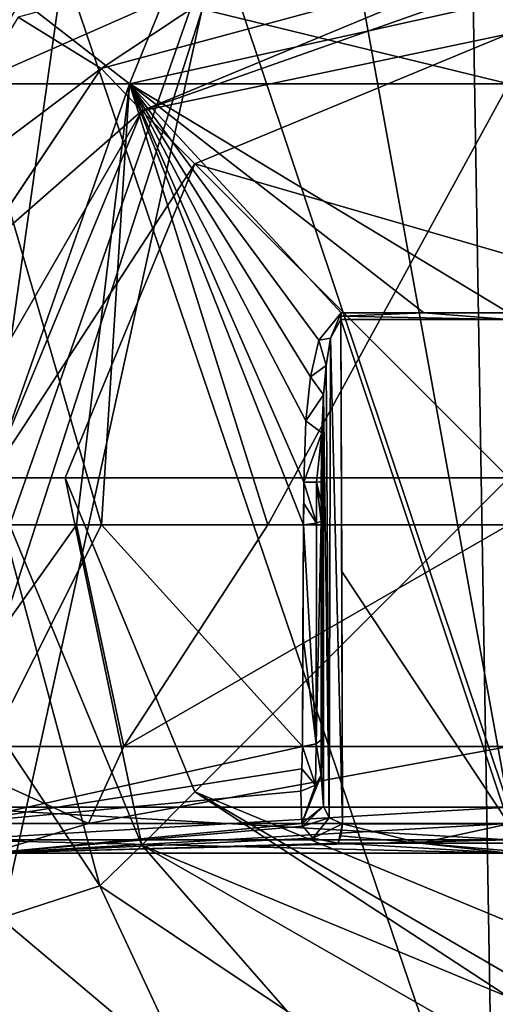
# Model space of a CAD drawing. Header units: millimetres. Extents: x -23 to 23, y 0 to 157.
# Tile 121 of 125: x -5 to 0, y 131 to 142. Entities that reach past the tile are written whole.
import ezdxf

# ---------------------------------------------------------------- set-up
doc = ezdxf.new("R2010")
doc.units = ezdxf.units.MM
doc.header["$LTSCALE"] = 65.185185
for name, color, linetype in [('504', 7, 'CONTINUOUS'), ('506', 7, 'CONTINUOUS'), ('625', 7, 'CONTINUOUS'), ('629', 7, 'CONTINUOUS'), ('631', 7, 'CONTINUOUS'), ('632', 7, 'CONTINUOUS'), ('633', 7, 'CONTINUOUS'), ('634', 7, 'CONTINUOUS'), ('638', 7, 'CONTINUOUS'), ('640', 7, 'CONTINUOUS'), ('641', 7, 'CONTINUOUS'), ('756', 7, 'CONTINUOUS'), ('757', 7, 'CONTINUOUS'), ('759', 7, 'CONTINUOUS'), ('763', 7, 'CONTINUOUS'), ('765', 7, 'CONTINUOUS'), ('772', 7, 'CONTINUOUS'), ('773', 7, 'CONTINUOUS'), ('774', 7, 'CONTINUOUS'), ('775', 7, 'CONTINUOUS'), ('777', 7, 'CONTINUOUS'), ('779', 7, 'CONTINUOUS'), ('780', 7, 'CONTINUOUS'), ('781', 7, 'CONTINUOUS'), ('792', 7, 'CONTINUOUS'), ('793', 7, 'CONTINUOUS')]:
    doc.layers.add(name, color=color, linetype=linetype)

msp = doc.modelspace()

# ---------------------------------------------------------------- linework, layer by layer
at = {"layer": '504', "linetype": 'Continuous'}
for points in [[(-11.448, 154.204, -11.882), (-5.116, 154.204, -15.687), (-8.251, 119.4, -14.289), (-11.448, 154.204, -11.882)], [(-5.116, 154.204, -15.687), (-0.581, 154.204, -16.49), (-8.251, 119.4, -14.289), (-5.116, 154.204, -15.687)], [(-8.251, 119.4, -14.289), (-0.581, 154.204, -16.49), (0, 119.4, -16.5), (-8.251, 119.4, -14.289)], [(-0.581, 154.204, -16.49), (3.781, 154.204, -16.061), (0, 119.4, -16.5), (-0.581, 154.204, -16.49)]]:
    msp.add_3dface(points, dxfattribs=at)
at = {"layer": '506', "linetype": 'Continuous'}
for points in [[(-4.104, 134.137, 4.897), (-6.291, 134.137, 1.117), (-4.608, 136.5, 3.522), (-4.104, 134.137, 4.897)], [(-4.608, 136.5, 3.522), (-6.291, 134.137, 1.117), (-5.692, 136.5, 1.115), (-4.608, 136.5, 3.522)], [(-5.597, 136.5, -1.523), (-5.539, 134.137, -3.184), (-4.342, 136.5, -3.845), (-5.597, 136.5, -1.523)], [(-5.539, 134.137, -3.184), (-2.2, 134.137, -5.998), (-4.342, 136.5, -3.845), (-5.539, 134.137, -3.184)], [(-2.57, 136.5, 5.199), (-4.104, 134.137, 4.897), (-4.608, 136.5, 3.522), (-2.57, 136.5, 5.199)], [(-2.2, 134.137, -5.998), (-2.19, 136.5, -5.371), (-4.342, 136.5, -3.845), (-2.2, 134.137, -5.998)], [(-4.104, 134.137, 4.897), (0, 136.5, 5.8), (0, 134.137, 6.389), (-4.104, 134.137, 4.897)], [(0, 136.5, 5.8), (-4.104, 134.137, 4.897), (-2.57, 136.5, 5.199), (0, 136.5, 5.8)], [(-2.195, 135.326, -5.684), (-2.19, 136.5, -5.371), (-2.2, 134.137, -5.998), (-2.195, 135.326, -5.684)]]:
    msp.add_3dface(points, dxfattribs=at)
at = {"layer": '625', "linetype": 'Continuous'}
for points in [[(-5.692, 136.5, 1.115), (-5.718, 141.2), (-4.043, 141.2, 4.043), (-5.692, 136.5, 1.115)], [(-5.597, 136.5, -1.523), (-4.342, 136.5, -3.845), (-5.718, 141.2), (-5.597, 136.5, -1.523)], [(-4.342, 136.5, -3.845), (-4.043, 141.2, -4.043), (-5.718, 141.2), (-4.342, 136.5, -3.845)], [(-4.608, 136.5, 3.522), (-5.692, 136.5, 1.115), (-4.043, 141.2, 4.043), (-4.608, 136.5, 3.522)], [(-2.57, 136.5, 5.199), (-4.608, 136.5, 3.522), (-4.043, 141.2, 4.043), (-2.57, 136.5, 5.199)], [(-4.342, 136.5, -3.845), (-2.19, 136.5, -5.371), (-4.043, 141.2, -4.043), (-4.342, 136.5, -3.845)], [(0, 141.2, 5.718), (-2.57, 136.5, 5.199), (-4.043, 141.2, 4.043), (0, 141.2, 5.718)], [(0, 138.757, -5.761), (0, 141.2, -5.718), (-4.043, 141.2, -4.043), (0, 138.757, -5.761)], [(0, 138.757, -5.761), (-4.043, 141.2, -4.043), (-0.905, 138.757, -5.689), (0, 138.757, -5.761)], [(-4.043, 141.2, -4.043), (-2.19, 136.5, -5.371), (-2.187, 136.953, -5.363), (-4.043, 141.2, -4.043)], [(-0.905, 138.757, -5.689), (-4.043, 141.2, -4.043), (-1.788, 138.757, -5.476), (-0.905, 138.757, -5.689)], [(-1.788, 138.757, -5.476), (-4.043, 141.2, -4.043), (-2.024, 138.467, -5.399), (-1.788, 138.757, -5.476)], [(-2.024, 138.467, -5.399), (-4.043, 141.2, -4.043), (-2.114, 138.077, -5.372), (-2.024, 138.467, -5.399)], [(-2.114, 138.077, -5.372), (-4.043, 141.2, -4.043), (-2.165, 137.608, -5.36), (-2.114, 138.077, -5.372)], [(-2.165, 137.608, -5.36), (-4.043, 141.2, -4.043), (-2.187, 136.953, -5.363), (-2.165, 137.608, -5.36)], [(0, 141.2, 5.718), (0, 136.5, 5.8), (-2.57, 136.5, 5.199), (0, 141.2, 5.718)], [(-2.187, 136.953, -5.363), (-2.19, 136.5, -5.371), (-2.187, 136.727, -5.368), (-2.187, 136.953, -5.363)]]:
    msp.add_3dface(points, dxfattribs=at)
at = {"layer": '629', "linetype": 'Continuous'}
for points in [[(-5.2, 142.097), (-3.677, 142.097, 3.677), (-5.718, 141.2), (-5.2, 142.097)], [(-4.043, 141.2, -4.043), (-5.2, 142.097), (-5.718, 141.2), (-4.043, 141.2, -4.043)], [(-5.718, 141.2), (-3.677, 142.097, 3.677), (-4.043, 141.2, 4.043), (-5.718, 141.2)], [(-3.677, 142.097, -3.677), (-5.2, 142.097), (-4.043, 141.2, -4.043), (-3.677, 142.097, -3.677)], [(0, 142.097, 5.2), (0, 141.2, 5.718), (-4.043, 141.2, 4.043), (0, 142.097, 5.2)], [(-3.677, 142.097, 3.677), (0, 142.097, 5.2), (-4.043, 141.2, 4.043), (-3.677, 142.097, 3.677)], [(0, 141.2, -5.718), (-3.677, 142.097, -3.677), (-4.043, 141.2, -4.043), (0, 141.2, -5.718)], [(0, 141.2, -5.718), (0, 142.097, -5.2), (-3.677, 142.097, -3.677), (0, 141.2, -5.718)]]:
    msp.add_3dface(points, dxfattribs=at)
at = {"layer": '631', "linetype": 'Continuous'}
for points in [[(-2, 136.959, -5.641), (-2, 136.749, -5.645), (-2, 135.393, -6.048), (-2, 136.959, -5.641)], [(-2, 136.749, -5.645), (-2, 136.539, -5.649), (-2, 135.393, -6.048), (-2, 136.749, -5.645)], [(-2, 135.393, -6.048), (-2, 136.539, -5.649), (-2, 135.382, -5.96), (-2, 135.393, -6.048)], [(-2, 133.829, -6.452), (-2, 135.393, -6.048), (-2, 134.019, -6.341), (-2, 133.829, -6.452)], [(-2, 134.019, -6.341), (-2, 135.393, -6.048), (-2, 134.21, -6.272), (-2, 134.019, -6.341)], [(-2, 134.21, -6.272), (-2, 135.393, -6.048), (-2, 135.382, -5.96), (-2, 134.21, -6.272)]]:
    msp.add_3dface(points, dxfattribs=at)
at = {"layer": '632', "linetype": 'Continuous'}
for points in [[(-1.78, 136.003, -6.188), (0, 133.312, -7.11), (-1.79, 138.689, -5.485), (-1.78, 136.003, -6.188)], [(-1.79, 138.689, -5.485), (0, 133.312, -7.11), (0, 138.689, -5.769), (-1.79, 138.689, -5.485)], [(-1.773, 133.312, -6.886), (0, 133.312, -7.11), (-1.78, 136.003, -6.188), (-1.773, 133.312, -6.886)]]:
    msp.add_3dface(points, dxfattribs=at)
at = {"layer": '633', "linetype": 'Continuous'}
for points in [[(-2.19, 136.5, -5.371), (-2.055, 134.165, -6.104), (-2.051, 136.516, -5.482), (-2.19, 136.5, -5.371)], [(-2, 134.21, -6.272), (-2, 136.539, -5.649), (-2.055, 134.165, -6.104), (-2, 134.21, -6.272)], [(-2.055, 134.165, -6.104), (-2, 136.539, -5.649), (-2.051, 136.516, -5.482), (-2.055, 134.165, -6.104)], [(-2, 136.539, -5.649), (-2, 134.21, -6.272), (-2, 135.382, -5.96), (-2, 136.539, -5.649)], [(-2.19, 136.5, -5.371), (-2.195, 135.326, -5.684), (-2.055, 134.165, -6.104), (-2.19, 136.5, -5.371)], [(-2.195, 135.326, -5.684), (-2.2, 134.137, -5.998), (-2.055, 134.165, -6.104), (-2.195, 135.326, -5.684)]]:
    msp.add_3dface(points, dxfattribs=at)
at = {"layer": '634', "linetype": 'Continuous'}
for points in [[(-2.187, 136.953, -5.363), (-2.051, 136.516, -5.482), (-2.051, 136.955, -5.474), (-2.187, 136.953, -5.363)], [(-2.187, 136.953, -5.363), (-2.187, 136.727, -5.368), (-2.051, 136.516, -5.482), (-2.187, 136.953, -5.363)], [(-2, 136.959, -5.641), (-2.051, 136.955, -5.474), (-2, 136.749, -5.645), (-2, 136.959, -5.641)], [(-2, 136.539, -5.649), (-2, 136.749, -5.645), (-2.051, 136.955, -5.474), (-2, 136.539, -5.649)], [(-2.051, 136.516, -5.482), (-2, 136.539, -5.649), (-2.051, 136.955, -5.474), (-2.051, 136.516, -5.482)], [(-2.187, 136.727, -5.368), (-2.19, 136.5, -5.371), (-2.051, 136.516, -5.482), (-2.187, 136.727, -5.368)]]:
    msp.add_3dface(points, dxfattribs=at)
at = {"layer": '638', "linetype": 'Continuous'}
for points in [[(-1.773, 133.312, -6.886), (-1.79, 138.689, -5.485), (-1.9, 138.488, -5.473), (-1.773, 133.312, -6.886)], [(-1.773, 133.312, -6.886), (-1.78, 136.003, -6.188), (-1.79, 138.689, -5.485), (-1.773, 133.312, -6.886)], [(-1.946, 138.199, -5.494), (-1.914, 133.376, -6.785), (-1.9, 138.488, -5.473), (-1.946, 138.199, -5.494)], [(-1.914, 133.376, -6.785), (-1.773, 133.312, -6.886), (-1.9, 138.488, -5.473), (-1.914, 133.376, -6.785)], [(-1.974, 137.885, -5.526), (-1.914, 133.376, -6.785), (-1.946, 138.199, -5.494), (-1.974, 137.885, -5.526)], [(-1.993, 137.48, -5.573), (-1.976, 133.501, -6.659), (-1.974, 137.885, -5.526), (-1.993, 137.48, -5.573)], [(-1.976, 133.501, -6.659), (-1.914, 133.376, -6.785), (-1.974, 137.885, -5.526), (-1.976, 133.501, -6.659)], [(-2, 136.959, -5.641), (-1.976, 133.501, -6.659), (-1.993, 137.48, -5.573), (-2, 136.959, -5.641)], [(-2, 136.959, -5.641), (-2, 135.393, -6.048), (-1.976, 133.501, -6.659), (-2, 136.959, -5.641)], [(-2, 135.393, -6.048), (-2, 133.829, -6.452), (-1.976, 133.501, -6.659), (-2, 135.393, -6.048)]]:
    msp.add_3dface(points, dxfattribs=at)
at = {"layer": '640', "linetype": 'Continuous'}
for points in [[(-1.79, 138.689, -5.485), (0, 138.689, -5.769), (-1.788, 138.723, -5.479), (-1.79, 138.689, -5.485)], [(-0.905, 138.757, -5.689), (-1.788, 138.757, -5.476), (-1.788, 138.723, -5.479), (-0.905, 138.757, -5.689)], [(0, 138.689, -5.769), (-0.905, 138.757, -5.689), (-1.788, 138.723, -5.479), (0, 138.689, -5.769)], [(0, 138.757, -5.761), (-0.905, 138.757, -5.689), (0, 138.689, -5.769), (0, 138.757, -5.761)]]:
    msp.add_3dface(points, dxfattribs=at)
at = {"layer": '641', "linetype": 'Continuous'}
for points in [[(-1.788, 138.757, -5.476), (-2.024, 138.467, -5.399), (-1.9, 138.488, -5.473), (-1.788, 138.757, -5.476)], [(-1.79, 138.689, -5.485), (-1.788, 138.757, -5.476), (-1.9, 138.488, -5.473), (-1.79, 138.689, -5.485)], [(-1.788, 138.757, -5.476), (-1.79, 138.689, -5.485), (-1.788, 138.723, -5.479), (-1.788, 138.757, -5.476)], [(-2.024, 138.467, -5.399), (-2.114, 138.077, -5.372), (-1.946, 138.199, -5.494), (-2.024, 138.467, -5.399)], [(-2.024, 138.467, -5.399), (-1.946, 138.199, -5.494), (-1.9, 138.488, -5.473), (-2.024, 138.467, -5.399)], [(-2.114, 138.077, -5.372), (-1.974, 137.885, -5.526), (-1.946, 138.199, -5.494), (-2.114, 138.077, -5.372)], [(-2.114, 138.077, -5.372), (-2.165, 137.608, -5.36), (-1.974, 137.885, -5.526), (-2.114, 138.077, -5.372)], [(-2.165, 137.608, -5.36), (-1.993, 137.48, -5.573), (-1.974, 137.885, -5.526), (-2.165, 137.608, -5.36)], [(-2.165, 137.608, -5.36), (-2.187, 136.953, -5.363), (-1.993, 137.48, -5.573), (-2.165, 137.608, -5.36)], [(-1.993, 137.48, -5.573), (-2.187, 136.953, -5.363), (-2.051, 136.955, -5.474), (-1.993, 137.48, -5.573)], [(-2, 136.959, -5.641), (-1.993, 137.48, -5.573), (-2.051, 136.955, -5.474), (-2, 136.959, -5.641)]]:
    msp.add_3dface(points, dxfattribs=at)
at = {"layer": '756', "linetype": 'Continuous'}
for points in [[(0, 139.378, 35.882), (0, 141.732, 35.529), (-3.346, 140.346, 35.529), (0, 139.378, 35.882)], [(-4.732, 137, 35.529), (0, 137, 36), (-3.346, 140.346, 35.529), (-4.732, 137, 35.529)], [(0, 137, 36), (0, 139.378, 35.882), (-3.346, 140.346, 35.529), (0, 137, 36)], [(-3.346, 133.654, 35.529), (0, 137, 36), (-4.732, 137, 35.529), (-3.346, 133.654, 35.529)], [(0, 132.268, 35.529), (0, 137, 36), (-3.346, 133.654, 35.529), (0, 132.268, 35.529)]]:
    msp.add_3dface(points, dxfattribs=at)
at = {"layer": '757', "linetype": 'Continuous'}
for points in [[(-4.346, 141.361, 20.326), (0, 142.534, 34.592), (-2.346, 142.692, 20.326), (-4.346, 141.361, 20.326)], [(0, 142.534, 34.592), (-4.346, 141.361, 20.326), (-3.913, 140.913, 34.592), (0, 142.534, 34.592)], [(-4.346, 141.361, 20.326), (-5.684, 139.366, 20.326), (-3.913, 140.913, 34.592), (-4.346, 141.361, 20.326)], [(-5.684, 139.366, 20.326), (-6.156, 137.021, 20.326), (-3.913, 140.913, 34.592), (-5.684, 139.366, 20.326)], [(-3.913, 140.913, 34.592), (-6.156, 137.021, 20.326), (-5.534, 137, 34.592), (-3.913, 140.913, 34.592)], [(-5.694, 134.658, 20.326), (-4.36, 132.654, 20.326), (-5.534, 137, 34.592), (-5.694, 134.658, 20.326)], [(-5.534, 137, 34.592), (-4.36, 132.654, 20.326), (-3.913, 133.087, 34.592), (-5.534, 137, 34.592)], [(-4.36, 132.654, 20.326), (-2.359, 131.314, 20.326), (-3.913, 133.087, 34.592), (-4.36, 132.654, 20.326)], [(0, 130.844, 20.326), (0, 131.466, 34.592), (-3.913, 133.087, 34.592), (0, 130.844, 20.326)], [(-2.359, 131.314, 20.326), (0, 130.844, 20.326), (-3.913, 133.087, 34.592), (-2.359, 131.314, 20.326)]]:
    msp.add_3dface(points, dxfattribs=at)
at = {"layer": '759', "linetype": 'Continuous'}
for points in [[(0, 142.534, 34.592), (-3.913, 140.913, 34.592), (0, 142.294, 35.199), (0, 142.534, 34.592)], [(-3.913, 140.913, 34.592), (0, 141.732, 35.529), (0, 142.294, 35.199), (-3.913, 140.913, 34.592)], [(-3.346, 140.346, 35.529), (0, 141.732, 35.529), (-3.913, 140.913, 34.592), (-3.346, 140.346, 35.529)], [(-3.346, 140.346, 35.529), (-3.913, 140.913, 34.592), (-5.534, 137, 34.592), (-3.346, 140.346, 35.529)], [(-4.732, 137, 35.529), (-3.346, 140.346, 35.529), (-5.534, 137, 34.592), (-4.732, 137, 35.529)], [(-4.732, 137, 35.529), (-5.534, 137, 34.592), (-3.913, 133.087, 34.592), (-4.732, 137, 35.529)], [(-3.346, 133.654, 35.529), (-4.732, 137, 35.529), (-3.913, 133.087, 34.592), (-3.346, 133.654, 35.529)], [(0, 131.466, 34.592), (-3.346, 133.654, 35.529), (-3.913, 133.087, 34.592), (0, 131.466, 34.592)], [(0, 132.268, 35.529), (-3.346, 133.654, 35.529), (0, 131.706, 35.199), (0, 132.268, 35.529)], [(-3.346, 133.654, 35.529), (0, 131.466, 34.592), (0, 131.706, 35.199), (-3.346, 133.654, 35.529)]]:
    msp.add_3dface(points, dxfattribs=at)
at = {"layer": '763', "linetype": 'Continuous'}
for points in [[(-8.129, 128.5, -11.192), (0, 128.5, -13.834), (-7.894, 151.689, -10.865), (-8.129, 128.5, -11.192)], [(0, 128.5, 13.834), (-8.129, 128.5, 11.192), (0, 151.689, 13.429), (0, 128.5, 13.834)], [(0, 151.689, 13.429), (-8.129, 128.5, 11.192), (-7.894, 151.689, 10.865), (0, 151.689, 13.429)], [(0, 128.5, -13.834), (0, 151.689, -13.429), (-7.894, 151.689, -10.865), (0, 128.5, -13.834)]]:
    msp.add_3dface(points, dxfattribs=at)
at = {"layer": '765', "linetype": 'Continuous'}
for points in [[(-6.246, 152.12, 6.246), (0, 133.491, 8.509), (-3.38, 152.12, 8.161), (-6.246, 152.12, 6.246)], [(0, 133.491, 8.509), (-6.246, 152.12, 6.246), (-6.016, 133.491, 6.016), (0, 133.491, 8.509)], [(-6.246, 152.12, -6.246), (-3.38, 152.12, -8.161), (-6.016, 133.491, -6.016), (-6.246, 152.12, -6.246)], [(0, 152.12, -8.834), (0, 133.491, -8.509), (-6.016, 133.491, -6.016), (0, 152.12, -8.834)], [(-3.38, 152.12, -8.161), (0, 152.12, -8.834), (-6.016, 133.491, -6.016), (-3.38, 152.12, -8.161)], [(0, 133.491, 8.509), (0, 152.12, 8.834), (-3.38, 152.12, 8.161), (0, 133.491, 8.509)]]:
    msp.add_3dface(points, dxfattribs=at)
at = {"layer": '772', "linetype": 'Continuous'}
for points in [[(-4.36, 132.654, 20.326), (-5.694, 134.658, 20.326), (-5.421, 132.308, 16.69), (-4.36, 132.654, 20.326)], [(-4.36, 132.654, 20.326), (-5.421, 132.308, 16.69), (-3.409, 130.613, 17.184), (-4.36, 132.654, 20.326)], [(-2.359, 131.314, 20.326), (-4.36, 132.654, 20.326), (-3.409, 130.613, 17.184), (-2.359, 131.314, 20.326)], [(-5.421, 132.308, 16.69), (-7.526, 130.186, 14.684), (-3.409, 130.613, 17.184), (-5.421, 132.308, 16.69)]]:
    msp.add_3dface(points, dxfattribs=at)
at = {"layer": '773', "linetype": 'Continuous'}
for points in [[(-4.346, 141.361, 20.326), (-2.346, 142.692, 20.326), (-5.231, 141.911, 16.756), (-4.346, 141.361, 20.326)], [(-4.346, 141.361, 20.326), (-5.231, 141.911, 16.756), (-6.591, 139.678, 16.303), (-4.346, 141.361, 20.326)], [(-5.684, 139.366, 20.326), (-4.346, 141.361, 20.326), (-6.591, 139.678, 16.303), (-5.684, 139.366, 20.326)]]:
    msp.add_3dface(points, dxfattribs=at)
at = {"layer": '774', "linetype": 'Continuous'}
for points in [[(-5.537, 133, 5.556), (0, 133, 7.845), (-5.653, 133, 5.672), (-5.537, 133, 5.556)], [(-5.653, 133, 5.672), (0, 133, 7.845), (0, 133, 8.009), (-5.653, 133, 5.672)], [(0, 133, -8.009), (-5.537, 133, -5.556), (-5.653, 133, -5.672), (0, 133, -8.009)], [(0, 133, -7.845), (-5.537, 133, -5.556), (0, 133, -8.009), (0, 133, -7.845)]]:
    msp.add_3dface(points, dxfattribs=at)
at = {"layer": '775', "linetype": 'Continuous'}
for points in [[(-6.016, 133.491, -6.016), (0, 133.491, -8.509), (-5.911, 133.143, -5.911), (-6.016, 133.491, -6.016)], [(0, 133.491, 8.509), (-6.016, 133.491, 6.016), (0, 133.143, 8.359), (0, 133.491, 8.509)], [(0, 133.143, 8.359), (-6.016, 133.491, 6.016), (-5.911, 133.143, 5.911), (0, 133.143, 8.359)], [(0, 133.491, -8.509), (0, 133.143, -8.359), (-5.911, 133.143, -5.911), (0, 133.491, -8.509)], [(0, 133.143, -8.359), (-5.653, 133, -5.672), (-5.911, 133.143, -5.911), (0, 133.143, -8.359)], [(-5.653, 133, 5.672), (0, 133, 8.009), (-5.911, 133.143, 5.911), (-5.653, 133, 5.672)], [(0, 133, 8.009), (0, 133.143, 8.359), (-5.911, 133.143, 5.911), (0, 133, 8.009)], [(0, 133, -8.009), (-5.653, 133, -5.672), (0, 133.143, -8.359), (0, 133, -8.009)]]:
    msp.add_3dface(points, dxfattribs=at)
at = {"layer": '777', "linetype": 'Continuous'}
for points in [[(-6.831, 133.318, 1.113), (-6.291, 134.137, 1.117), (-4.483, 133.318, 5.273), (-6.831, 133.318, 1.113)], [(-6.291, 134.137, 1.117), (-4.104, 134.137, 4.897), (-4.483, 133.318, 5.273), (-6.291, 134.137, 1.117)], [(-2.2, 134.137, -5.998), (-5.539, 134.137, -3.184), (-5.925, 133.318, -3.577), (-2.2, 134.137, -5.998)], [(-2.206, 133.898, -6.083), (-2.2, 134.137, -5.998), (-5.925, 133.318, -3.577), (-2.206, 133.898, -6.083)], [(-4.104, 134.137, 4.897), (0, 134.137, 6.389), (-4.483, 133.318, 5.273), (-4.104, 134.137, 4.897)], [(0, 134.137, 6.389), (0, 133.318, 6.921), (-4.483, 133.318, 5.273), (0, 134.137, 6.389)], [(-2.216, 133.662, -6.217), (-2.206, 133.898, -6.083), (-5.925, 133.318, -3.577), (-2.216, 133.662, -6.217)], [(-2.205, 133.317, -6.562), (-2.216, 133.662, -6.217), (-5.925, 133.318, -3.577), (-2.205, 133.317, -6.562)], [(-5.537, 133, 5.556), (-6.831, 133.318, 1.113), (-4.483, 133.318, 5.273), (-5.537, 133, 5.556)], [(-5.537, 133, -5.556), (-2.205, 133.317, -6.562), (-5.925, 133.318, -3.577), (-5.537, 133, -5.556)], [(0, 133, 7.845), (-5.537, 133, 5.556), (0, 133.318, 6.921), (0, 133, 7.845)], [(0, 133.318, 6.921), (-5.537, 133, 5.556), (-4.483, 133.318, 5.273), (0, 133.318, 6.921)], [(-2.205, 133.317, -6.562), (-5.537, 133, -5.556), (-2.196, 133.288, -6.606), (-2.205, 133.317, -6.562)], [(-2.196, 133.288, -6.606), (-5.537, 133, -5.556), (-2.089, 133.16, -6.86), (-2.196, 133.288, -6.606)], [(-2.089, 133.16, -6.86), (-5.537, 133, -5.556), (-1.818, 133.106, -7.06), (-2.089, 133.16, -6.86)], [(-5.537, 133, -5.556), (0, 133, -7.845), (-1.818, 133.106, -7.06), (-5.537, 133, -5.556)], [(-1.818, 133.106, -7.06), (0, 133, -7.845), (-0.946, 133.106, -7.229), (-1.818, 133.106, -7.06)], [(0, 133, -7.845), (0, 133.027, -7.562), (-0.946, 133.106, -7.229), (0, 133, -7.845)], [(0, 133.027, -7.562), (0, 133.106, -7.29), (-0.946, 133.106, -7.229), (0, 133.027, -7.562)]]:
    msp.add_3dface(points, dxfattribs=at)
at = {"layer": '779', "linetype": 'Continuous'}
for points in [[(-2, 133.829, -6.452), (-2, 134.21, -6.272), (-2.055, 134.165, -6.104), (-2, 133.829, -6.452)], [(-2, 133.829, -6.452), (-2, 134.019, -6.341), (-2, 134.21, -6.272), (-2, 133.829, -6.452)], [(-2.2, 134.137, -5.998), (-2.206, 133.898, -6.083), (-2.06, 133.724, -6.305), (-2.2, 134.137, -5.998)], [(-2.055, 134.165, -6.104), (-2.2, 134.137, -5.998), (-2.06, 133.724, -6.305), (-2.055, 134.165, -6.104)], [(-2, 133.829, -6.452), (-2.055, 134.165, -6.104), (-2.06, 133.724, -6.305), (-2, 133.829, -6.452)], [(-2.206, 133.898, -6.083), (-2.216, 133.662, -6.217), (-2.06, 133.724, -6.305), (-2.206, 133.898, -6.083)]]:
    msp.add_3dface(points, dxfattribs=at)
at = {"layer": '780', "linetype": 'Continuous'}
for points in [[(-2, 133.829, -6.452), (-2.205, 133.317, -6.562), (-1.976, 133.501, -6.659), (-2, 133.829, -6.452)], [(-2.205, 133.317, -6.562), (-2, 133.829, -6.452), (-2.06, 133.724, -6.305), (-2.205, 133.317, -6.562)], [(-2.216, 133.662, -6.217), (-2.205, 133.317, -6.562), (-2.06, 133.724, -6.305), (-2.216, 133.662, -6.217)], [(-2.205, 133.317, -6.562), (-2.196, 133.288, -6.606), (-1.976, 133.501, -6.659), (-2.205, 133.317, -6.562)], [(-2.196, 133.288, -6.606), (-1.914, 133.376, -6.785), (-1.976, 133.501, -6.659), (-2.196, 133.288, -6.606)], [(-2.196, 133.288, -6.606), (-2.089, 133.16, -6.86), (-1.914, 133.376, -6.785), (-2.196, 133.288, -6.606)], [(-2.089, 133.16, -6.86), (-1.773, 133.312, -6.886), (-1.914, 133.376, -6.785), (-2.089, 133.16, -6.86)], [(-2.089, 133.16, -6.86), (-1.818, 133.106, -7.06), (-1.773, 133.312, -6.886), (-2.089, 133.16, -6.86)], [(-1.773, 133.312, -6.886), (-1.818, 133.106, -7.06), (-1.789, 133.187, -6.949), (-1.773, 133.312, -6.886)]]:
    msp.add_3dface(points, dxfattribs=at)
at = {"layer": '781', "linetype": 'Continuous'}
for points in [[(-0.946, 133.106, -7.229), (-1.773, 133.312, -6.886), (-1.789, 133.187, -6.949), (-0.946, 133.106, -7.229)], [(-0.946, 133.106, -7.229), (0, 133.312, -7.11), (-1.773, 133.312, -6.886), (-0.946, 133.106, -7.229)], [(-0.946, 133.106, -7.229), (0, 133.106, -7.29), (0, 133.312, -7.11), (-0.946, 133.106, -7.229)], [(-1.818, 133.106, -7.06), (-0.946, 133.106, -7.229), (-1.789, 133.187, -6.949), (-1.818, 133.106, -7.06)]]:
    msp.add_3dface(points, dxfattribs=at)
at = {"layer": '792', "linetype": 'Continuous'}
for points in [[(-5.694, 134.658, 20.326), (-5.421, 132.308, 16.69), (-4.361, 132.654, 20.326), (-5.694, 134.658, 20.326)], [(-5.421, 132.308, 16.69), (-3.409, 130.613, 17.184), (-4.361, 132.654, 20.326), (-5.421, 132.308, 16.69)], [(-4.361, 132.654, 20.326), (-3.409, 130.613, 17.184), (-2.361, 131.314, 20.326), (-4.361, 132.654, 20.326)], [(-5.421, 132.308, 16.69), (-7.565, 130.229, 14.663), (-3.409, 130.613, 17.184), (-5.421, 132.308, 16.69)]]:
    msp.add_3dface(points, dxfattribs=at)
at = {"layer": '793', "linetype": 'Continuous'}
for points in [[(-2.351, 142.69, 20.326), (-5.231, 141.911, 16.756), (-4.346, 141.361, 20.326), (-2.351, 142.69, 20.326)], [(-5.231, 141.911, 16.756), (-6.591, 139.678, 16.303), (-4.346, 141.361, 20.326), (-5.231, 141.911, 16.756)], [(-4.346, 141.361, 20.326), (-6.591, 139.678, 16.303), (-5.682, 139.371, 20.326), (-4.346, 141.361, 20.326)]]:
    msp.add_3dface(points, dxfattribs=at)

doc.saveas('drawing.dxf')
